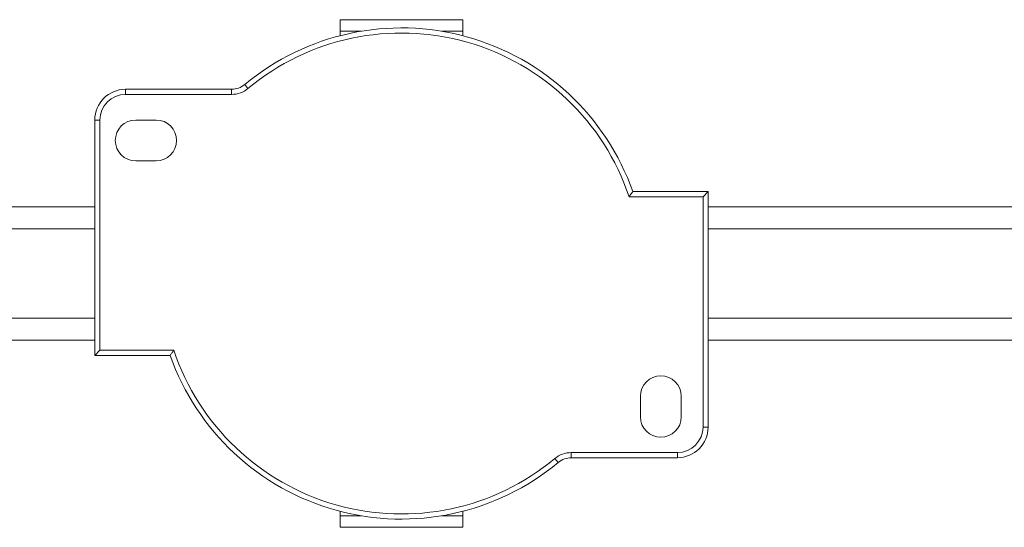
# Model space of a CAD drawing. Header units: millimetres. Extents: x -450 to 1924, y -64 to 425.
# Tile 15 of 41: x 476 to 573, y -64 to -14. Entities that reach past the tile are written whole.
import ezdxf

# ---------------------------------------------------------------- set-up
doc = ezdxf.new("R2010")
doc.units = ezdxf.units.MM

# ---------------------------------------------------------------- blocks, each defined once
blk = doc.blocks.new('Drawing View3')
at = {"color": 7, "linetype": 'Continuous', "lineweight": 18}
for p, q in [((702.41, 31.3), (690.41, 31.3)), ((690.41, 31.3), (690.41, 30.175)), ((702.41, 30.175), (702.41, 31.3)), ((690.41, 29.738), (690.41, 30.175)), ((692.474, 30.175), (690.41, 30.175)), ((702.41, 30.175), (700.346, 30.175)), ((702.41, 29.738), (702.41, 30.175)), ((669.41, 24), (669.41, 24.5)), ((679.797, 24.5), (669.41, 24.5)), ((679.797, 24), (679.797, 24.5)), ((681.394, 24.577), (681.075, 24.962)), ((679.797, 24), (669.41, 24)), ((666.41, 21.5), (666.41, -1.5)), ((666.91, 21.5), (666.41, 21.5)), ((666.91, 21.5), (666.91, -1)), ((670.41, 21.5), (672.41, 21.5)), ((672.41, 17.5), (670.41, 17.5)), ((719.037, 14.5), (726.41, 14.5)), ((725.91, 14), (726.41, 14.5)), ((726.41, -8.5), (726.41, 14.5)), ((718.681, 14), (725.91, 14)), ((725.91, -8.5), (725.91, 14)), ((666.41, 13), (526.41, 13)), ((796.522, 13), (726.41, 13)), ((666.41, 10.875), (526.41, 10.875)), ((796.522, 10.875), (726.41, 10.875)), ((666.41, 2.125), (526.41, 2.125)), ((796.522, 2.125), (726.41, 2.125)), ((526.41, 0), (666.41, 0)), ((726.41, 0), (796.522, 0)), ((666.91, -1), (666.41, -1.5)), ((673.783, -1.5), (666.41, -1.5)), ((674.139, -1), (666.91, -1)), ((719.783, -7.5), (719.783, -5.5)), ((723.783, -5.5), (723.783, -7.5)), ((725.91, -8.5), (726.41, -8.5)), ((713.023, -11), (723.41, -11)), ((713.023, -11), (713.023, -11.5)), ((713.023, -11.5), (723.41, -11.5)), ((723.41, -11), (723.41, -11.5)), ((711.426, -11.577), (711.745, -11.962)), ((690.41, -17.175), (690.41, -16.738)), ((692.474, -17.175), (690.41, -17.175)), ((690.41, -17.175), (690.41, -18.3)), ((702.41, -17.175), (700.346, -17.175)), ((702.41, -17.175), (702.41, -16.738)), ((702.41, -18.3), (702.41, -17.175)), ((690.41, -18.3), (702.41, -18.3))]:
    blk.add_line(p, q, dxfattribs=at)
for centre, radius, start, end in [((696.41, 6.5), 24, 19.47122, 129.71514), ((696.41, 6.5), 23.5, 18.61146, 129.71514), ((669.41, 21.5), 3, 90, 180), ((679.797, 26.5), 2, 270, 309.71514), ((679.797, 26.5), 2.5, 270, 309.71514), ((669.41, 21.5), 2.5, 90, 180), ((670.41, 19.5), 2, 90, 270), ((672.41, 19.5), 2, 270, 90), ((696.41, 6.5), 24, 199.47122, 309.71514), ((696.41, 6.5), 23.5, 198.61146, 309.71514), ((721.783, -5.5), 2, 0, 180), ((721.783, -7.5), 2, 180, 0), ((723.41, -8.5), 2.5, 270, 0), ((723.41, -8.5), 3, 270, 0), ((713.023, -13.5), 2.5, 90, 129.71514), ((713.023, -13.5), 2, 90, 129.71514)]:
    blk.add_arc(centre, radius, start, end, dxfattribs=at)
for points, knots in [([(718.681, 14), (718.748, 14.093), (718.867, 14.259), (718.985, 14.426), (719.037, 14.5)], [0, 0, 0, 0, 0.557758, 1, 1, 1, 1]), ([(674.139, -1), (674.072, -1.093), (673.953, -1.259), (673.835, -1.426), (673.783, -1.5)], [0, 0, 0, 0, 0.557804, 1, 1, 1, 1])]:
    blk.add_open_spline(points, degree=3, knots=knots, dxfattribs=at)

msp = doc.modelspace()

# ---------------------------------------------------------------- block references
at = {"color": 7, "linetype": 'Continuous', "lineweight": 18}
msp.add_blockref('Drawing View3', (-182.701, -45.608), dxfattribs=at)

doc.saveas('drawing.dxf')
